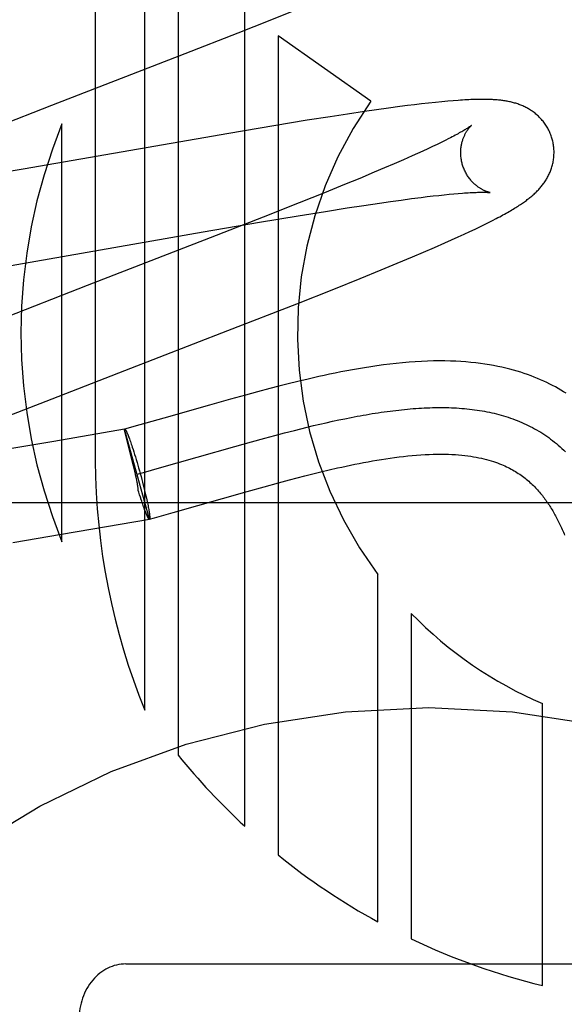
# Model space of a CAD drawing. Header units: inches. Extents: x 0 to 218, y 0 to 141.
# Tile 32 of 76: x 67.339 to 67.456, y 72.419 to 72.63. Entities that reach past the tile are written whole.
import ezdxf

# ---------------------------------------------------------------- set-up
doc = ezdxf.new("R2010")
doc.units = ezdxf.units.IN
doc.header["$LTSCALE"] = 11.9871794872
doc.header["$MEASUREMENT"] = 0
doc.linetypes.add('HIDDEN', pattern=[0.2, 0.1, -0.1])
doc.layers.add('DEFAULT_2', color=8, linetype='HIDDEN')

msp = doc.modelspace()

# ---------------------------------------------------------------- linework, layer by layer
at = {"layer": 'DEFAULT_2', "color": 8, "linetype": 'HIDDEN'}
for p, q in [((67.35528205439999, 72.8412572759), (67.35528205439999, 72.5354637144)), ((67.3658804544, 72.4820194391), (67.3658804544, 72.8412572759)), ((67.37302285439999, 72.8412572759), (67.37302285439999, 72.4723928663)), ((67.38730765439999, 72.4571385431), (67.38730765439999, 72.8412572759)), ((67.3927362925, 72.629968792), (67.3982995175, 72.6322138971)), ((67.3859127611, 72.6272541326), (67.3927362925, 72.629968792)), ((67.37458055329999, 72.6228089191), (67.3859127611, 72.6272541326)), ((67.3944500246, 72.6265989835), (67.3944500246, 72.4509644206)), ((67.41431886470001, 72.6126288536), (67.3944500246, 72.6265989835)), ((67.3459900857, 72.6117343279), (67.37458055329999, 72.6228089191)), ((67.4267104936, 72.6122031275), (67.4252296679, 72.6120362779)), ((67.4281767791, 72.6123588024), (67.4267104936, 72.6122031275)), ((67.4295788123, 72.6124974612), (67.4281767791, 72.6123588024)), ((67.4308548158, 72.6126136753), (67.4295788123, 72.6124974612)), ((67.4320041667, 72.6127089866), (67.4308548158, 72.6126136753)), ((67.3303857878, 72.6056700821), (67.3459900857, 72.6117343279)), ((67.4129811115, 72.6104037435), (67.4093651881, 72.6098639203)), ((67.4155997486, 72.6107815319), (67.4129811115, 72.6104037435)), ((67.4181385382, 72.6111352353), (67.4155997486, 72.6107815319)), ((67.42059402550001, 72.6114634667), (67.4181385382, 72.6111352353)), ((67.4221809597, 72.611667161), (67.42059402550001, 72.6114634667)), ((67.4237253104, 72.6118580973), (67.4221809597, 72.611667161)), ((67.4252296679, 72.6120362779), (67.4237253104, 72.6118580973)), ((67.400729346, 72.6085094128), (67.39358141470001, 72.6073380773)), ((67.4056091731, 72.60928467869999), (67.400729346, 72.6085094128)), ((67.4093651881, 72.6098639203), (67.4056091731, 72.60928467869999)), ((67.3839162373, 72.60570643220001), (67.3398226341, 72.5980249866)), ((67.3481396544, 72.5181456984), (67.3481396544, 72.60772245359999)), ((67.39358141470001, 72.6073380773), (67.3839162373, 72.60570643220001)), ((67.4294440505, 72.6037869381), (67.4285435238, 72.6033500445)), ((67.4302854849, 72.6042028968), (67.4294440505, 72.6037869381)), ((67.431066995, 72.60459711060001), (67.4302854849, 72.6042028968)), ((67.42549740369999, 72.60192130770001), (67.42437092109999, 72.6014080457)), ((67.4265691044, 72.6024165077), (67.42549740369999, 72.60192130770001)), ((67.42758485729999, 72.6028929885), (67.4265691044, 72.6024165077)), ((67.4285435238, 72.6033500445), (67.42758485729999, 72.6028929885)), ((67.4213226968, 72.6000497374), (67.41934069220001, 72.5991859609)), ((67.4231908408, 72.60087733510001), (67.4213226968, 72.6000497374)), ((67.42437092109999, 72.6014080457), (67.4231908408, 72.60087733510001)), ((67.3398226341, 72.5980249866), (67.3269878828, 72.5958224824)), ((67.4150519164, 72.59735661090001), (67.41196564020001, 72.5960665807)), ((67.4172490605, 72.5982877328), (67.4150519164, 72.59735661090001)), ((67.41934069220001, 72.5991859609), (67.4172490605, 72.5982877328)), ((67.41196564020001, 72.5960665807), (67.4087092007, 72.5947240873)), ((67.4087092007, 72.5947240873), (67.4044148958, 72.5929771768)), ((67.4044148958, 72.5929771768), (67.3989608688, 72.5907884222)), ((67.416184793, 72.5907567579), (67.418584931, 72.5911018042)), ((67.418584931, 72.5911018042), (67.4208781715, 72.5914206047)), ((67.4208781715, 72.5914206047), (67.4230601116, 72.5917123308)), ((67.4230601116, 72.5917123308), (67.42512610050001, 72.5919762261)), ((67.42512610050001, 72.5919762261), (67.4264368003, 72.5921363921)), ((67.4264368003, 72.5921363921), (67.4276926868, 72.5922837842)), ((67.4276926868, 72.5922837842), (67.4288924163, 72.5924182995)), ((67.4288924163, 72.5924182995), (67.43003476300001, 72.5925398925)), ((67.43003476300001, 72.5925398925), (67.4311185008, 72.5926485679)), ((67.4311185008, 72.5926485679), (67.4321417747, 72.59274433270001)), ((67.4321417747, 72.59274433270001), (67.43310266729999, 72.592827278)), ((67.3989608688, 72.5907884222), (67.39123769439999, 72.5877308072)), ((67.3987868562, 72.5880258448), (67.404656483, 72.588981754)), ((67.404656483, 72.588981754), (67.40929551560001, 72.5897154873)), ((67.40929551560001, 72.5897154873), (67.4128260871, 72.5902574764)), ((67.4128260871, 72.5902574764), (67.416184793, 72.5907567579)), ((67.39123769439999, 72.5877308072), (67.379925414, 72.58330949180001)), ((67.3905079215, 72.5866392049), (67.3987868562, 72.5880258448)), ((67.4395936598, 72.5866021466), (67.4404330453, 72.5870288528)), ((67.4404330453, 72.5870288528), (67.4412222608, 72.587438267)), ((67.3784307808, 72.5845642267), (67.3905079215, 72.5866392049)), ((67.434362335, 72.5840896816), (67.4355726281, 72.5846529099)), ((67.4355726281, 72.5846529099), (67.43669436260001, 72.5851834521)), ((67.43669436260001, 72.5851834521), (67.4377330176, 72.5856830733)), ((67.4377330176, 72.5856830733), (67.4386964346, 72.5861547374)), ((67.4386964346, 72.5861547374), (67.4395936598, 72.5866021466)), ((67.3337333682, 72.5767809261), (67.3784307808, 72.5845642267)), ((67.379925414, 72.58330949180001), (67.3535278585, 72.57309072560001)), ((67.4302280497, 72.5822231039), (67.43167645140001, 72.5828682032)), ((67.43167645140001, 72.5828682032), (67.4330602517, 72.58349304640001)), ((67.4330602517, 72.58349304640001), (67.434362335, 72.5840896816)), ((67.4256717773, 72.5802418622), (67.4279786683, 72.58123678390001)), ((67.4279786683, 72.58123678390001), (67.4302280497, 72.5822231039)), ((67.419997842, 72.5778504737), (67.42329761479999, 72.57923263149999)), ((67.42329761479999, 72.57923263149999), (67.4256717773, 72.5802418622)), ((67.4120435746, 72.574592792), (67.4165450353, 72.5764252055)), ((67.4165450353, 72.5764252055), (67.419997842, 72.5778504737)), ((67.4063870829, 72.57232225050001), (67.4120435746, 72.574592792)), ((67.3535278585, 72.57309072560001), (67.3345026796, 72.5656823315)), ((67.3984557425, 72.5691823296), (67.4063870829, 72.57232225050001)), ((67.38372407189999, 72.5634333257), (67.3984557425, 72.5691823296)), ((67.3615911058, 72.5548697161), (67.38372407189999, 72.5634333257)), ((67.3460133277, 72.5488151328), (67.3615911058, 72.5548697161)), ((67.392730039, 72.550997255), (67.39002180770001, 72.5502774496)), ((67.39463468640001, 72.55149140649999), (67.392730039, 72.550997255)), ((67.39662986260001, 72.55199686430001), (67.39463468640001, 72.55149140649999)), ((67.3987230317, 72.5525121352), (67.39662986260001, 72.55199686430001)), ((67.3351652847, 72.54455045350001), (67.3460133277, 72.5488151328)), ((67.3874648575, 72.5495821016), (67.3842467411, 72.5486896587)), ((67.39002180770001, 72.5502774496), (67.3874648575, 72.5495821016)), ((67.3797624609, 72.54742328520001), (67.3700038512, 72.5446356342)), ((67.3842467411, 72.5486896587), (67.3797624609, 72.54742328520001)), ((67.3700038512, 72.5446356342), (67.36482797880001, 72.5431744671)), ((67.4074696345, 72.5442471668), (67.4087970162, 72.5445223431)), ((67.4087970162, 72.5445223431), (67.4101157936, 72.5447851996)), ((67.36482797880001, 72.5431744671), (67.3615789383, 72.5422745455)), ((67.3979523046, 72.5420175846), (67.3993348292, 72.5423651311)), ((67.3993348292, 72.5423651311), (67.4007100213, 72.5427038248)), ((67.4007100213, 72.5427038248), (67.402077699, 72.5430331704)), ((67.402077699, 72.5430331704), (67.4034376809, 72.54335267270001)), ((67.4034376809, 72.54335267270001), (67.4047897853, 72.5436618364)), ((67.4047897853, 72.5436618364), (67.40613383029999, 72.5439601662)), ((67.40613383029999, 72.5439601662), (67.4074696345, 72.5442471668)), ((67.3615456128, 72.5422653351), (67.3463969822, 72.5396471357)), ((67.3669000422, 72.5230082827), (67.3615456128, 72.5422653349)), ((67.3615489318, 72.5422533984), (67.3615789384, 72.5422745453)), ((67.3615757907, 72.5421470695), (67.3615566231, 72.5422240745)), ((67.3633565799, 72.5349027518), (67.3615757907, 72.5421470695)), ((67.3624297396, 72.5406627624), (67.3625182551, 72.5404297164)), ((67.3625182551, 72.5404297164), (67.36260982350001, 72.5401827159)), ((67.38879970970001, 72.5395769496), (67.39164507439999, 72.5403573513)), ((67.39164507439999, 72.5403573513), (67.3937625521, 72.54092678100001)), ((67.3937625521, 72.54092678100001), (67.3958651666, 72.5414807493)), ((67.3958651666, 72.5414807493), (67.3979523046, 72.5420175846)), ((67.3463969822, 72.5396471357), (67.3361359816, 72.5379144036)), ((67.36260982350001, 72.5401827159), (67.3627042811, 72.5399222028)), ((67.3627042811, 72.5399222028), (67.3628014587, 72.5396486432)), ((67.3628014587, 72.5396486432), (67.3629011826, 72.5393625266)), ((67.3629011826, 72.5393625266), (67.3630032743, 72.5390643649)), ((67.3630032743, 72.5390643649), (67.3631075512, 72.5387546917)), ((67.3631075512, 72.5387546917), (67.3632138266, 72.538434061)), ((67.3632138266, 72.538434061), (67.3633765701, 72.5379338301)), ((67.3690417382, 72.5339702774), (67.3852095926, 72.53857300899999)), ((67.3852095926, 72.53857300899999), (67.38879970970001, 72.5395769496)), ((67.3633765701, 72.5379338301), (67.3635427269, 72.5374122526)), ((67.3635427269, 72.5374122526), (67.3637116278, 72.5368714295)), ((67.3637116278, 72.5368714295), (67.3638825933, 72.5363135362)), ((67.3638825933, 72.5363135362), (67.364054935, 72.5357408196)), ((67.3635978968, 72.5338903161), (67.3633565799, 72.5349027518)), ((67.364054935, 72.5357408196), (67.3642279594, 72.5351555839)), ((67.3642279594, 72.5351555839), (67.3644009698, 72.5345601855)), ((67.3644009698, 72.5345601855), (67.36457327, 72.5339570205)), ((67.36457327, 72.5339570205), (67.3647441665, 72.53334851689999)), ((67.3656042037, 72.5330109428), (67.3690417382, 72.5339702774)), ((67.3637413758, 72.53327558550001), (67.3635978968, 72.5338903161)), ((67.3640271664, 72.5320016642), (67.3639283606, 72.5324525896)), ((67.3641008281, 72.5316556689), (67.3640271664, 72.5320016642)), ((67.3642244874, 72.5326308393), (67.3656042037, 72.5330109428)), ((67.3647441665, 72.53334851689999), (67.3649141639, 72.5327327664)), ((67.3649141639, 72.5327327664), (67.36508134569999, 72.5321165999)), ((67.36508134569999, 72.5321165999), (67.3652450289, 72.5315025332)), ((67.39690948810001, 72.5314158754), (67.3985423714, 72.5318443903)), ((67.3985423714, 72.5318443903), (67.4002127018, 72.53227417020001)), ((67.4002127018, 72.53227417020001), (67.4019160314, 72.5327023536)), ((67.4019160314, 72.5327023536), (67.4036490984, 72.5331264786)), ((67.4036490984, 72.5331264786), (67.4054122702, 72.5335448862)), ((67.3652450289, 72.5315025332), (67.3654045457, 72.530893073)), ((67.3654045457, 72.530893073), (67.36555924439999, 72.5302907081)), ((67.36555924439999, 72.5302907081), (67.3657084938, 72.52969789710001)), ((67.3657084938, 72.52969789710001), (67.3658516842, 72.52911706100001)), ((67.38784845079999, 72.5289271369), (67.3914832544, 72.5299437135)), ((67.3914832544, 72.5299437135), (67.39453252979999, 72.5307791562)), ((67.39453252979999, 72.5307791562), (67.39690948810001, 72.5314158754)), ((67.36462093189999, 72.5287696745), (67.3645070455, 72.52914416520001)), ((67.3647903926, 72.52822090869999), (67.36462093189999, 72.5287696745)), ((67.364957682, 72.52768941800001), (67.3647903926, 72.52822090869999)), ((67.3651255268, 72.5271633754), (67.364957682, 72.52768941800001)), ((67.3658516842, 72.52911706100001), (67.36598823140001, 72.52855057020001)), ((67.36598823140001, 72.52855057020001), (67.3661175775, 72.5280007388)), ((67.3661175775, 72.5280007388), (67.3662391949, 72.5274698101)), ((67.3719939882, 72.5244126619), (67.38784845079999, 72.5289271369)), ((67.6767998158, 72.5264573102), (67.1767998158, 72.5264573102)), ((67.3652299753, 72.5268474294), (67.3650677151, 72.5273456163)), ((67.36533602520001, 72.5265278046), (67.3652299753, 72.5268474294)), ((67.36544011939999, 72.5262189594), (67.36533602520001, 72.5265278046)), ((67.3655420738, 72.52592144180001), (67.36544011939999, 72.5262189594)), ((67.3656416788, 72.5256358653), (67.3655420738, 72.52592144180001)), ((67.365738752, 72.5253627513), (67.3656416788, 72.5256358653)), ((67.3662391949, 72.5274698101), (67.3663157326, 72.5271274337)), ((67.3663157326, 72.5271274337), (67.366388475, 72.5267950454)), ((67.366388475, 72.5267950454), (67.3664572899, 72.5264732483)), ((67.3664572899, 72.5264732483), (67.3665220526, 72.5261626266)), ((67.3665220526, 72.5261626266), (67.3665826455, 72.52586374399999)), ((67.3665826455, 72.52586374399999), (67.36663895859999, 72.5255771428)), ((67.36663895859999, 72.5255771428), (67.3666908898, 72.5253033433)), ((67.3658331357, 72.5251025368), (67.365738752, 72.5253627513)), ((67.3659298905, 72.52483417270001), (67.3658382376, 72.5250814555)), ((67.36601848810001, 72.5246008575), (67.3659246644, 72.52485568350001)), ((67.3660615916, 72.52448956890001), (67.3660132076, 72.524622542)), ((67.36610387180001, 72.5243819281), (67.3660563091, 72.5245112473)), ((67.3661453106, 72.524277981), (67.3660986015, 72.52440354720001)), ((67.3661858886, 72.5241777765), (67.366140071, 72.5242994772)), ((67.3666908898, 72.5253033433), (67.3667383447, 72.5250428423)), ((67.36797248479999, 72.52329059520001), (67.3719939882, 72.5244126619)), ((67.3480106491, 72.5197317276), (67.3668691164, 72.522990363)), ((67.3669000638, 72.5230083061), (67.3668691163, 72.5229903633)), ((67.3668700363, 72.522987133), (67.36797248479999, 72.52329059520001)), ((67.3669000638, 72.5230083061), (67.3668700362, 72.52298713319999)), ((67.3375755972, 72.5179773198), (67.3480106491, 72.5197317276)), ((67.4158772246, 72.4366077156), (67.4158772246, 72.51109405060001)), ((67.42301868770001, 72.5027370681), (67.42301868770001, 72.4329546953)), ((67.4511293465, 72.422973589), (67.4511293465, 72.48344870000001)), ((67.3617998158, 72.42758045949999), (67.4917998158, 72.42758045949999))]:
    msp.add_line(p, q, dxfattribs=at)
for points in [[(67.45323274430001, 72.60447059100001), (67.4531712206, 72.6046832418), (67.4530935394, 72.6049306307), (67.45300981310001, 72.6051761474), (67.4529201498, 72.6054194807), (67.4528246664, 72.6056603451), (67.4527234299, 72.6058986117), (67.4526165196, 72.606134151), (67.45250408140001, 72.6063667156), (67.452386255, 72.6065961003), (67.4522631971, 72.6068220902), (67.45213508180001, 72.6070444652), (67.4520020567, 72.6072630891), (67.45186427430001, 72.6074778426), (67.4517219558, 72.6076885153), (67.45157535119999, 72.6078948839), (67.451424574, 72.6080969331), (67.4512697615, 72.6082946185), (67.4511111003, 72.6084878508), (67.4509487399, 72.60867659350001), (67.4507829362, 72.6088606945), (67.450613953, 72.60904001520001), (67.4504419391, 72.6092145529), (67.4502670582, 72.6093843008), (67.4500895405, 72.60954919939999), (67.4499096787, 72.6097091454), (67.44972744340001, 72.6098643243), (67.4495429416, 72.61001478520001), (67.4493559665, 72.61016081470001), (67.44916630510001, 72.6103026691), (67.44897395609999, 72.6104404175), (67.4487787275, 72.6105742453), (67.4485808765, 72.6107040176), (67.4483804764, 72.6108297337), (67.448177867, 72.6109512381), (67.4479733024, 72.6110684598), (67.44776715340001, 72.61118128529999), (67.4475598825, 72.61128958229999), (67.4473514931, 72.61139347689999), (67.44714225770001, 72.61149296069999), (67.4469317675, 72.6115883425), (67.44671970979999, 72.6116798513), (67.4465059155, 72.6117676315), (67.44629002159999, 72.61185188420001), (67.44607215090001, 72.6119326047), (67.4458521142, 72.61200990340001), (67.4456303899, 72.6120836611), (67.4454073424, 72.6121538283), (67.4451831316, 72.6122204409), (67.4449580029, 72.6122835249), (67.4447320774, 72.6123431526), (67.44450559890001, 72.61239937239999), (67.444278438, 72.6124523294), (67.44405057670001, 72.6125021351), (67.4438218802, 72.6125489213), (67.4435922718, 72.6125928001), (67.4433615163, 72.6126339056), (67.4431293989, 72.6126723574), (67.4428957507, 72.6127082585), (67.4426604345, 72.61274169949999), (67.44242311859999, 72.61277278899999), (67.4421835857, 72.612801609), (67.4419413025, 72.6128282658), (67.44169578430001, 72.6128528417), (67.4414465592, 72.6128754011), (67.4411931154, 72.6128959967), (67.4409349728, 72.6129146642), (67.4406716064, 72.6129314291), (67.44040252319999, 72.612946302), (67.4401271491, 72.6129592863), (67.4398450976, 72.612970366), (67.4395559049, 72.6129795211), (67.4392591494, 72.6129867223), (67.43895438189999, 72.6129919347), (67.4386411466, 72.6129951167), (67.4383189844, 72.61299622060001), (67.4379873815, 72.6129951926), (67.4376458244, 72.6129919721), (67.43729376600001, 72.6129864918), (67.4369306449, 72.6129786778), (67.4365558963, 72.6129684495), (67.4361689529, 72.6129557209), (67.4357691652, 72.6129403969), (67.43535598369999, 72.6129223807), (67.4349284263, 72.6129015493), (67.434485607, 72.61287777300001), (67.4340264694, 72.6128509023), (67.4335499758, 72.6128207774), (67.4330549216, 72.6127872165), (67.4320041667, 72.6127089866)], [(67.43591364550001, 72.6074089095), (67.4359065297, 72.6074030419), (67.4358922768, 72.60739153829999), (67.4358703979, 72.6073742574), (67.4358403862, 72.6073510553), (67.4358017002, 72.6073217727), (67.4357537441, 72.6072862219), (67.4356960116, 72.6072442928), (67.4356279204, 72.6071958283), (67.4355490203, 72.60714077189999), (67.43545881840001, 72.6070790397), (67.4353568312, 72.6070105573), (67.4352425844, 72.6069352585), (67.4351154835, 72.6068530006), (67.4349749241, 72.60676364), (67.43482034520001, 72.606667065), (67.4346510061, 72.6065630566), (67.43446675, 72.6064517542), (67.4342672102, 72.606333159), (67.4340524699, 72.6062075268), (67.4338226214, 72.6060750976), (67.4335776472, 72.6059360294), (67.4333177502, 72.6057905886), (67.4330426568, 72.6056387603), (67.4327522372, 72.6054806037), (67.4324463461, 72.6053161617), (67.43212478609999, 72.6051454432), (67.4317876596, 72.6049686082), (67.43143501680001, 72.6047857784), (67.431066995, 72.60459711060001)], [(67.433963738, 72.599112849), (67.4339110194, 72.59931100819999), (67.4338549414, 72.5995444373), (67.43380510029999, 72.59977867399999), (67.4337615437, 72.6000132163), (67.43372428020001, 72.6002475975), (67.4336932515, 72.6004816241), (67.4336683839, 72.6007151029), (67.4336496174, 72.60094757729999), (67.4336368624, 72.6011786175), (67.43363000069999, 72.6014079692), (67.4336289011, 72.60163535), (67.4336334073, 72.6018604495), (67.4336433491, 72.6020830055), (67.4336585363, 72.60230263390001), (67.4336787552, 72.60251894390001), (67.4337037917, 72.60273174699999), (67.4337334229, 72.6029409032), (67.43376736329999, 72.6031459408), (67.4338053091, 72.6033464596), (67.4338469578, 72.6035421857), (67.4338919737, 72.6037327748), (67.4339400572, 72.60391812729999), (67.4339908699, 72.6040980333), (67.4340441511, 72.6042725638), (67.43409958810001, 72.60444159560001), (67.4341570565, 72.6046055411), (67.43421645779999, 72.6047647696), (67.4342775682, 72.6049192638), (67.4343402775, 72.60506927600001), (67.4344041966, 72.6052143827), (67.4344689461, 72.605354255), (67.4345343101, 72.6054889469), (67.4345999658, 72.6056182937), (67.43466586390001, 72.6057426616), (67.4347319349, 72.60586233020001), (67.43479800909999, 72.605977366), (67.43486396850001, 72.6060879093), (67.4349296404, 72.6061939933), (67.43499487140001, 72.6062956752), (67.43505950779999, 72.6063930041), (67.4351233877, 72.6064860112), (67.4351863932, 72.6065747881), (67.4352484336, 72.60665945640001), (67.4353092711, 72.6067399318), (67.4353687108, 72.60681619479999), (67.4354265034, 72.6068881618), (67.4354824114, 72.6069557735), (67.4355361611, 72.60701893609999), (67.4355874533, 72.6070775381), (67.4356360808, 72.6071315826), (67.4356818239, 72.607181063), (67.4357243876, 72.6072258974), (67.4357634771, 72.60726601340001), (67.435798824, 72.60730137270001), (67.43583014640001, 72.6073319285), (67.4358571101, 72.6073575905), (67.4358793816, 72.607378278), (67.4358965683, 72.6073938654), (67.4359082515, 72.6074042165), (67.4359127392, 72.6074081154)], [(67.4412222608, 72.587438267), (67.4416004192, 72.58763759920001), (67.4419682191, 72.58783362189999), (67.4423262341, 72.5880266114), (67.442674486, 72.5882165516), (67.4430131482, 72.5884035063), (67.4433423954, 72.58858754), (67.4436624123, 72.58876872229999), (67.4439733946, 72.5889471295), (67.4442755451, 72.589122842), (67.4445690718, 72.5892959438), (67.444854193, 72.58946652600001), (67.4451311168, 72.589634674), (67.4454000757, 72.5898004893), (67.4456612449, 72.5899640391), (67.4459148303, 72.5901254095), (67.4461610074, 72.5902846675), (67.4463999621, 72.5904418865), (67.4466318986, 72.5905971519), (67.4468569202, 72.5907504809), (67.447075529, 72.5909021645), (67.44728802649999, 72.5910523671), (67.44749502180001, 72.5912014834), (67.4476969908, 72.5913498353), (67.4478944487, 72.59149779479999), (67.4480878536, 72.59164571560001), (67.44827766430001, 72.5917939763), (67.4484643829, 72.5919430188), (67.4486481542, 72.5920930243), (67.4488292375, 72.5922442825), (67.44900769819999, 72.59239693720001), (67.4491836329, 72.5925511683), (67.4493571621, 72.5927071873), (67.4495284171, 72.59286523), (67.4496974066, 72.59302543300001), (67.4498641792, 72.5931879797), (67.4500286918, 72.5933529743), (67.4501909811, 72.5935206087), (67.4503508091, 72.59369079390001), (67.4505080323, 72.5938635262), (67.4506624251, 72.5940386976), (67.45081382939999, 72.594216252), (67.4509619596, 72.594395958), (67.45110646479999, 72.5945774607), (67.4512474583, 72.5947609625), (67.451384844, 72.59494640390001), (67.451518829, 72.5951341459), (67.45164948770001, 72.5953244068), (67.4517769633, 72.5955175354), (67.4519014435, 72.5957140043), (67.4520226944, 72.5959136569), (67.4521406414, 72.5961165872), (67.45225496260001, 72.5963224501), (67.45236540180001, 72.59653096), (67.45247178, 72.5967419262), (67.4525738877, 72.5969550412), (67.4526716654, 72.5971702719), (67.4527649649, 72.5973873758), (67.4528538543, 72.597606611), (67.4529382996, 72.5978280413), (67.4530183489, 72.5980519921), (67.4530940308, 72.5982788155), (67.4531652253, 72.59850849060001), (67.45323185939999, 72.59874118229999), (67.4532937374, 72.59897665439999), (67.4533506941, 72.59921473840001), (67.453402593, 72.599455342), (67.4534493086, 72.5996983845), (67.45349068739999, 72.59994361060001), (67.4535265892, 72.6001907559), (67.45355690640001, 72.6004397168), (67.4535815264, 72.6006903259), (67.45360035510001, 72.60094247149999), (67.4536133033, 72.6011960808), (67.453620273, 72.601450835), (67.4536211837, 72.6017064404), (67.453615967, 72.6019627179), (67.45360456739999, 72.60221947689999), (67.4535869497, 72.6024764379), (67.4535630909, 72.6027333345), (67.45353297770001, 72.6029899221), (67.4534966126, 72.6032459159), (67.4534539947, 72.6035011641), (67.4534051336, 72.6037555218), (67.4533500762, 72.6040086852), (67.4532888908, 72.6042603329), (67.4532327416, 72.60447060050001)], [(67.4399125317, 72.5930145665), (67.4399165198, 72.5930139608), (67.4399095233, 72.5930151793), (67.4398953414, 72.5930177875), (67.4398741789, 72.5930219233), (67.4398462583, 72.593027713), (67.4398117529, 72.5930352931), (67.43977090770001, 72.5930447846), (67.4397239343, 72.5930563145), (67.4396710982, 72.5930699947), (67.4396126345, 72.5930859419), (67.4395488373, 72.5931042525), (67.4394800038, 72.59312501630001), (67.4394063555, 72.5931483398), (67.4393280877, 72.5931743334), (67.4392455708, 72.59320304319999), (67.4391591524, 72.5932345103), (67.43906907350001, 72.5932688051), (67.438975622, 72.5933059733), (67.438878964, 72.5933461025), (67.4387793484, 72.5933892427), (67.4386767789, 72.5934355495), (67.4385713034, 72.5934851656), (67.4384630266, 72.59353821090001), (67.4383520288, 72.5935948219), (67.4382384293, 72.5936551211), (67.43812236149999, 72.5937192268), (67.4380038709, 72.5937873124), (67.4378830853, 72.5938595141), (67.43775992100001, 72.59393610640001), (67.43763424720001, 72.594017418), (67.4375063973, 72.5941034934), (67.4373765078, 72.5941945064), (67.4372450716, 72.5942903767), (67.437112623, 72.5943909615), (67.4369791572, 72.5944965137), (67.4368449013, 72.594607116), (67.4367097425, 72.5947231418), (67.4365735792, 72.5948450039), (67.4364367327, 72.59497277), (67.43629937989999, 72.5951066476), (67.43616192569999, 72.5952466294), (67.43602468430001, 72.59539278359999), (67.4358881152, 72.595545), (67.4357526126, 72.59570321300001), (67.4356186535, 72.5958672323), (67.435486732, 72.59603680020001), (67.4353571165, 72.5962119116), (67.43523009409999, 72.5963925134), (67.4351060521, 72.59657838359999), (67.4349853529, 72.5967692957), (67.4348682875, 72.5969651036), (67.4347551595, 72.5971656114), (67.4346462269, 72.59737065), (67.43454172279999, 72.5975800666), (67.43444195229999, 72.5977935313), (67.4343472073, 72.5980106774), (67.4342576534, 72.598231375), (67.4341734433, 72.5984554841), (67.43409481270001, 72.5986825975), (67.4340219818, 72.5989122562), (67.4339637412, 72.59911283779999)], [(67.43310266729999, 72.592827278), (67.43400147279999, 72.5928977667), (67.4344279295, 72.5929284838), (67.4348396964, 72.5929562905), (67.4352348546, 72.5929811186), (67.435612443, 72.5930029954), (67.43597105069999, 72.5930219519), (67.4363090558, 72.5930380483), (67.4366271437, 72.5930514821), (67.43692516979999, 72.5930624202), (67.4372042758, 72.5930710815), (67.4374652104, 72.5930776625), (67.43770883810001, 72.5930823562), (67.4379358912, 72.5930853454), (67.4381473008, 72.59308680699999), (67.4383438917, 72.5930869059), (67.4385264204, 72.5930857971), (67.4386956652, 72.59308362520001), (67.4388521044, 72.5930805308), (67.4389963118, 72.5930766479), (67.439128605, 72.5930721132), (67.4392493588, 72.593067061), (67.4393589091, 72.5930616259), (67.43945759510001, 72.59305594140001), (67.4395457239, 72.5930501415), (67.4396235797, 72.593044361), (67.4396915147, 72.5930387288), (67.4397498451, 72.5930333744), (67.4397989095, 72.5930284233), (67.4398390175, 72.59302400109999), (67.439870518, 72.5930202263), (67.4398937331, 72.5930172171), (67.4399089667, 72.5930150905), (67.4399125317, 72.5930145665)], [(67.4562508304, 72.549963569), (67.4556857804, 72.5503123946), (67.4551100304, 72.5506549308), (67.4545232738, 72.5509910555), (67.4539252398, 72.5513206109), (67.4533156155, 72.5516434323), (67.4526941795, 72.55195929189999), (67.4520603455, 72.5522681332), (67.4514136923, 72.5525697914), (67.4507534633, 72.5528642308), (67.4500787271, 72.55315144), (67.44938946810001, 72.55343097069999), (67.4486854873, 72.5537024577), (67.4479663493, 72.5539656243), (67.44723193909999, 72.5542200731), (67.4464810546, 72.5544657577), (67.4457127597, 72.5547024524), (67.4449261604, 72.5549298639), (67.4441204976, 72.5551476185), (67.4432943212, 72.555355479), (67.4424463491, 72.5555530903), (67.4415751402, 72.5557400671), (67.44067901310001, 72.5559159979), (67.4397572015, 72.5560802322), (67.4388081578, 72.5562321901), (67.4378324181, 72.5563709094), (67.43683005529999, 72.5564955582), (67.4358009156, 72.5566053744), (67.4347453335, 72.5566995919), (67.4336618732, 72.5567776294), (67.4325496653, 72.55683883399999), (67.4314071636, 72.5568825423), (67.430232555, 72.55690801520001), (67.42902557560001, 72.5569144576), (67.4277840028, 72.5569010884), (67.4265117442, 72.5568672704), (67.42521089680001, 72.55681258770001), (67.4238850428, 72.5567368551), (67.4225367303, 72.5566400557), (67.4211717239, 72.5565226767), (67.4197937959, 72.5563853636), (67.4184121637, 72.5562296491), (67.417035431, 72.5560574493), (67.4156704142, 72.5558707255), (67.4143277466, 72.555672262), (67.4130055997, 72.5554631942), (67.411706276, 72.5552452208), (67.4104279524, 72.55501930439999), (67.40916958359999, 72.5547863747), (67.407931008, 72.5545473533), (67.4067115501, 72.5543030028), (67.40551154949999, 72.5540542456), (67.4043310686, 72.55380192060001), (67.4031700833, 72.5535468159), (67.40202842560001, 72.5532896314), (67.400906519, 72.5530310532), (67.3987230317, 72.5525121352)], [(67.4101157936, 72.5447851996), (67.41142578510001, 72.5450352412), (67.4120774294, 72.5451553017), (67.4127268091, 72.54527197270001), (67.4133739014, 72.5453851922), (67.4140186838, 72.5454948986), (67.4146611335, 72.54560102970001), (67.4153012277, 72.5457035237), (67.4159389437, 72.5458023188), (67.416574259, 72.5458973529), (67.4172071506, 72.5459885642), (67.417837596, 72.5460758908), (67.4184655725, 72.5461592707), (67.4190910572, 72.5462386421), (67.41971402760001, 72.546313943), (67.42033446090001, 72.5463851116), (67.4209523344, 72.5464520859), (67.4215676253, 72.546514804), (67.42218031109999, 72.546573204), (67.42279036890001, 72.54662722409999), (67.4233977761, 72.5466768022), (67.42400250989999, 72.5467218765), (67.4246045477, 72.5467623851), (67.4252038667, 72.5467982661), (67.42580044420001, 72.5468294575), (67.42639425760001, 72.5468558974), (67.4269852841, 72.5468775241), (67.427573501, 72.54689427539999), (67.4281588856, 72.5469060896), (67.42874141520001, 72.54691290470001), (67.429321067, 72.5469146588), (67.42989781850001, 72.54691129), (67.4304716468, 72.5469027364), (67.4310425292, 72.54688893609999), (67.4316104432, 72.5468698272), (67.4321753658, 72.5468453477), (67.4327372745, 72.5468154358), (67.4332961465, 72.5467800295), (67.4338519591, 72.546739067), (67.4344046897, 72.5466924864), (67.4349543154, 72.5466402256), (67.4355008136, 72.5465822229), (67.4360441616, 72.5465184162), (67.4365843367, 72.5464487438), (67.43712131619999, 72.5463731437), (67.4376550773, 72.5462915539), (67.4381855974, 72.54620391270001), (67.4387128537, 72.5461101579), (67.43923682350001, 72.5460102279), (67.4397574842, 72.54590406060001), (67.440274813, 72.5457915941), (67.4407887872, 72.54567276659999), (67.44129938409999, 72.5455475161), (67.44180658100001, 72.5454157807), (67.4423103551, 72.5452774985), (67.4428106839, 72.5451326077), (67.4433075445, 72.5449810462), (67.4438009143, 72.5448227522), (67.4442907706, 72.5446576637), (67.4447770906, 72.544485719), (67.4452598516, 72.544306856), (67.4457390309, 72.54412101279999), (67.4462146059, 72.5439281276), (67.4466865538, 72.5437281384), (67.4471548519, 72.5435209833), (67.4476194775, 72.5433066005), (67.44808040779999, 72.5430849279), (67.4485376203, 72.5428559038), (67.4489910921, 72.54261946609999), (67.4494408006, 72.5423755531), (67.449886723, 72.5421241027), (67.4503288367, 72.541865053), (67.45076711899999, 72.5415983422), (67.451201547, 72.5413239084), (67.4516320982, 72.54104168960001), (67.45205874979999, 72.54075162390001), (67.4524814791, 72.5404536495), (67.4529002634, 72.5401477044), (67.45331508, 72.5398337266), (67.45372590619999, 72.5395116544), (67.4541327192, 72.5391814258), (67.4545354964, 72.5388429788), (67.4549342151, 72.5384962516), (67.4553288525, 72.5381411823), (67.455719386, 72.53777770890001), (67.4561057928, 72.5374057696)], [(67.3615566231, 72.5422240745), (67.3615522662, 72.5422409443), (67.3615489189, 72.5422533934)], [(67.3615789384, 72.5422745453), (67.36158821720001, 72.5422761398), (67.3616036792, 72.5422750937), (67.3616203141, 72.5422697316), (67.3616381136, 72.5422600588), (67.3616570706, 72.5422460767), (67.3616771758, 72.54222779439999), (67.361698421, 72.5422052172), (67.3617207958, 72.54217835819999), (67.3617442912, 72.5421472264), (67.3617688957, 72.5421118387), (67.3617945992, 72.54207220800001), (67.36182138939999, 72.5420283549), (67.361849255, 72.5419802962), (67.3618781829, 72.5419280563), (67.3619081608, 72.5418716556), (67.3619391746, 72.5418111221), (67.3619712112, 72.54174648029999), (67.3620042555, 72.5416777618), (67.3620382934, 72.54160499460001), (67.362073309, 72.54152821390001), (67.3621092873, 72.5414474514), (67.36214621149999, 72.5413627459), (67.3621840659, 72.54127413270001), (67.3622228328, 72.541181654), (67.3622624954, 72.54108534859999), (67.3623030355, 72.5409852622), (67.3623444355, 72.5408814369), (67.3623866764, 72.5407739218), (67.3624297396, 72.5406627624)], [(67.4054122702, 72.5335448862), (67.4072103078, 72.5339564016), (67.40812441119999, 72.5341591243), (67.4090476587, 72.5343591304), (67.4099798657, 72.5345560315), (67.4109188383, 72.5347489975), (67.41186281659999, 72.534937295), (67.412810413, 72.5351202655), (67.4137598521, 72.5352971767), (67.4147106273, 72.5354675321), (67.4156618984, 72.5356308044), (67.4166128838, 72.5357865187), (67.4175627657, 72.5359341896), (67.41851082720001, 72.53607334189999), (67.4194561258, 72.5362034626), (67.4203985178, 72.5363241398), (67.4213375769, 72.536434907), (67.4222731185, 72.53653535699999), (67.4232056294, 72.5366251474), (67.4241325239, 72.5367036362), (67.4250531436, 72.5367703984), (67.4259624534, 72.5368247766), (67.4268567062, 72.5368664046), (67.4277322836, 72.5368951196), (67.42858511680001, 72.53691100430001), (67.4294137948, 72.5369144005), (67.430215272, 72.53690578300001), (67.4309911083, 72.5368856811), (67.4317415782, 72.5368546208), (67.43246756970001, 72.5368131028), (67.4331698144, 72.5367616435), (67.4338490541, 72.536700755), (67.434505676, 72.5366309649), (67.43514145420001, 72.536552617), (67.4357576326, 72.5364660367), (67.4363559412, 72.5363714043), (67.4369378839, 72.5362688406), (67.4375050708, 72.5361583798), (67.4380597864, 72.5360398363), (67.4386011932, 72.53591361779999), (67.4391299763, 72.5357798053), (67.4396439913, 72.5356392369), (67.4401419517, 72.5354926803), (67.4406225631, 72.5353410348), (67.4410846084, 72.5351853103), (67.44152710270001, 72.5350265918), (67.4419483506, 72.53486638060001), (67.4423495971, 72.53470513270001), (67.4427303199, 72.5345439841), (67.4430941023, 72.53438226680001), (67.44344335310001, 72.5342196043), (67.4437805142, 72.5340554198), (67.4441078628, 72.5338890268), (67.4444276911, 72.5337195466), (67.4447426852, 72.5335456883), (67.4450533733, 72.5333671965), (67.4453614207, 72.5331830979), (67.44566589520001, 72.5329939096), (67.4459665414, 72.53279978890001), (67.4462630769, 72.5326009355), (67.4465552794, 72.5323975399), (67.4468428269, 72.5321899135), (67.4471254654, 72.5319783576), (67.4474028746, 72.5317632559), (67.44767460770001, 72.5315451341), (67.4479408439, 72.5313240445), (67.4482016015, 72.53110017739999), (67.44845688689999, 72.5308737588), (67.4487067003, 72.53064502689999), (67.4489510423, 72.5304142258), (67.449189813, 72.5301817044), (67.4494232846, 72.5299474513), (67.449651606, 72.52971156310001), (67.44987500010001, 72.5294740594), (67.450093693, 72.5292349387), (67.4503077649, 72.52899434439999), (67.45051736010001, 72.5287523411), (67.4507224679, 72.5285091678), (67.45092310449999, 72.5282650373), (67.4511193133, 72.5280201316), (67.4513110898, 72.5277746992), (67.4514986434, 72.52752871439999), (67.4516819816, 72.52728240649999), (67.4518616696, 72.527035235), (67.45203812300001, 72.5267868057), (67.4522117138, 72.5265367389), (67.452383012, 72.5262843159), (67.4525517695, 72.5260299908), (67.4527179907, 72.52577385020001), (67.4528815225, 72.5255162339), (67.4530421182, 72.5252576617), (67.45320007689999, 72.52499778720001), (67.45335544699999, 72.5247366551), (67.4535087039, 72.5244735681), (67.4536602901, 72.5242078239), (67.45381029, 72.52393930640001), (67.45395897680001, 72.5236675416), (67.45410620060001, 72.52339280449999), (67.4542519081, 72.5231151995), (67.454396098, 72.5228347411), (67.4545386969, 72.52255159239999), (67.45467987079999, 72.5222654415), (67.4548197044, 72.521976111), (67.454958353, 72.5216832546), (67.4550959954, 72.5213864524), (67.4552326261, 72.5210856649), (67.4553683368, 72.5207806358), (67.4555030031, 72.5204715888), (67.4556365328, 72.52015868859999), (67.4557688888, 72.5198419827), (67.4558999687, 72.519521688)], [(67.3639283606, 72.5324525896), (67.36388231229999, 72.5326580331), (67.3637413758, 72.53327558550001)], [(67.3645070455, 72.52914416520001), (67.36449631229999, 72.5292748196), (67.3644832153, 72.529410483), (67.3644676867, 72.5295515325), (67.3644498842, 72.5296969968), (67.364429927, 72.5298460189), (67.36440788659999, 72.5299985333), (67.3643838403, 72.5301541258), (67.364357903, 72.5303129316), (67.3643301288, 72.53047527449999), (67.3643007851, 72.53064014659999), (67.36427012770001, 72.53080673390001), (67.364238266, 72.53097469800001), (67.3642054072, 72.5311432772), (67.3641715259, 72.5313128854), (67.3641008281, 72.5316556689)], [(67.36686075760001, 72.5229855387), (67.3668452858, 72.5229865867), (67.3668286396, 72.5229919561), (67.3668108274, 72.5230016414), (67.3667918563, 72.52301564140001), (67.36677173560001, 72.5230339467), (67.36675047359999, 72.5230565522), (67.3667280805, 72.5230834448), (67.3667045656, 72.5231146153), (67.3666799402, 72.5231500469), (67.3666542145, 72.5231897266), (67.3666274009, 72.5232336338), (67.3665995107, 72.5232817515), (67.3665705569, 72.5233340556), (67.366540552, 72.5233905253), (67.3665095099, 72.5234511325), (67.3664774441, 72.523515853), (67.3664443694, 72.52358465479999), (67.3664103, 72.52365751), (67.3663752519, 72.5237343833), (67.3663392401, 72.5238152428), (67.3663022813, 72.5239000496), (67.3662643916, 72.5239887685), (67.3662255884, 72.5240813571), (67.3661858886, 72.5241777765)], [(67.3667383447, 72.5250428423), (67.3667812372, 72.5247961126), (67.3668009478, 72.5246780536), (67.3668194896, 72.5245636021), (67.3668368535, 72.5244528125), (67.3668530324, 72.5243457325), (67.3668680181, 72.5242424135), (67.3668818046, 72.52414289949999), (67.366894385, 72.5240472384), (67.3669057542, 72.52395547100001), (67.36691590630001, 72.52386764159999), (67.3669248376, 72.52378378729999), (67.3669325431, 72.5237039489), (67.36693902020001, 72.5236281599), (67.3669442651, 72.52355645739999), (67.36694827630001, 72.5234888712), (67.366951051, 72.5234254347), (67.366952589, 72.523366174), (67.3669528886, 72.5233111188), (67.3669519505, 72.5232602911), (67.3669497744, 72.523213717), (67.3669463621, 72.5231714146), (67.3669417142, 72.523133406), (67.3669358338, 72.52309970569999), (67.36692872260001, 72.5230703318), (67.36692038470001, 72.5230452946), (67.3669108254, 72.5230246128), (67.3669000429, 72.5230082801)], [(67.3668691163, 72.5229903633), (67.3668597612, 72.5229896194), (67.3668439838, 72.5229919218), (67.3668270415, 72.52299849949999), (67.366808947, 72.5230093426), (67.3667897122, 72.5230244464), (67.366769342, 72.5230438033), (67.3667478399, 72.5230674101), (67.3667252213, 72.5230952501), (67.366701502, 72.5231273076), (67.3666766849, 72.5231635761), (67.3666507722, 72.5232040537), (67.3666237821, 72.52324871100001)]]:
    msp.add_lwpolyline(points, dxfattribs=at)
msp.add_circle((67.4267998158, 72.3075804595), 0.175, dxfattribs=at)
for centre, radius, start, end in [((67.4849969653, 72.5629342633), 0.0863999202, 144.8885037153, 216.8701136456), ((67.45782010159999, 72.562934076), 0.1184727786, 157.7871865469, 202.2128134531), ((67.4992810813, 72.5362467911), 0.1440011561, 180.3115753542, 202.1217410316), ((67.4849963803, 72.5629344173), 0.0863999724, 224.1651408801, 246.9222627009), ((67.4849972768, 72.5629348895), 0.1440004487, 218.958850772, 227.2814131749), ((67.4849948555, 72.56293316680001), 0.1439978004, 231.038860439, 241.3151936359), ((67.48499760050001, 72.562935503), 0.1440013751, 244.5067343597, 256.3969435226)]:
    msp.add_arc(centre, radius, start, end, dxfattribs=at)
msp.add_ellipse((67.3617998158, 72.4157078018), major_axis=(0, -0.0118726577), ratio=0.8422714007, start_param=3.1415926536, end_param=4.7123889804, dxfattribs=at)

doc.saveas('drawing.dxf')
